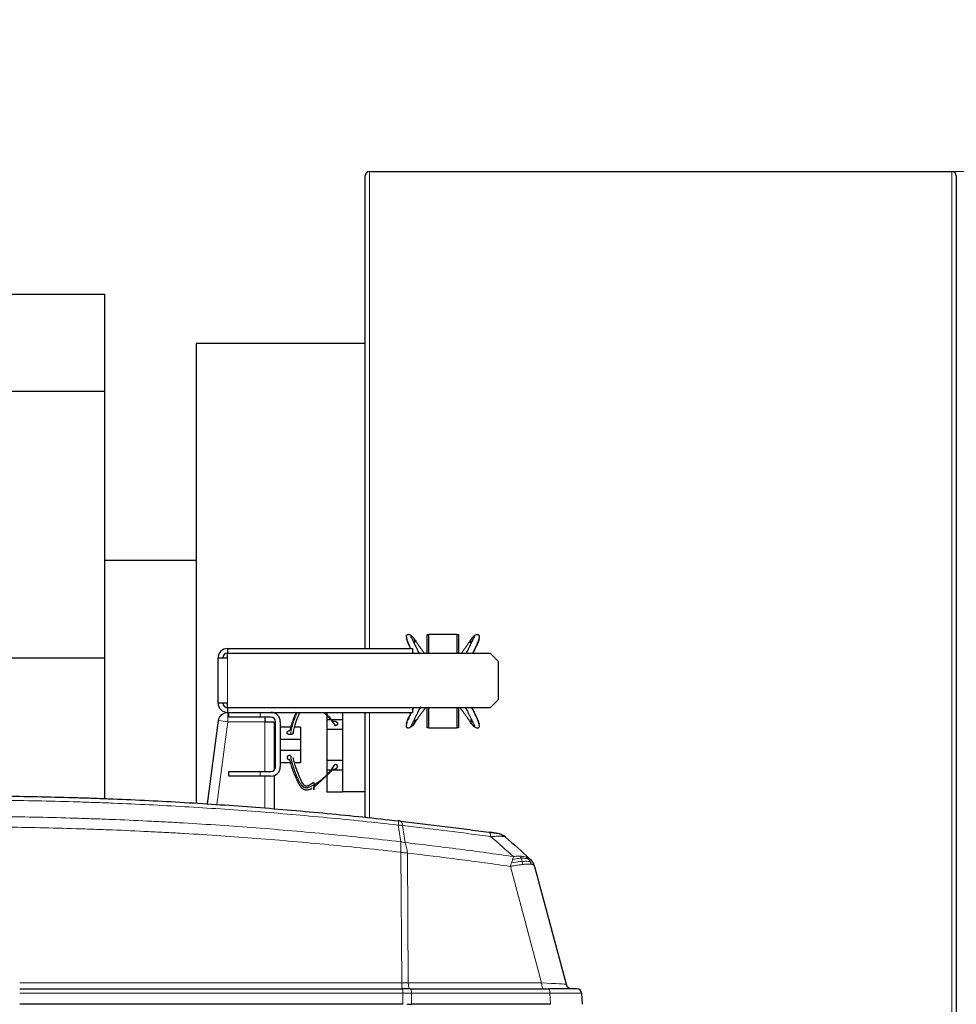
# Model space of a CAD drawing. Header units: inches. Extents: x 0 to 17820, y -10 to 12600.
# Tile 104 of 125: x 9014 to 9616, y 10561 to 11194. Entities that reach past the tile are written whole.
import ezdxf

# ---------------------------------------------------------------- set-up
doc = ezdxf.new("R2010")
doc.units = ezdxf.units.IN
doc.layers.add('1', color=7, linetype='Continuous', true_color=0xffffff)
doc.layers.add('254', color=7, linetype='Continuous', true_color=0xffffff)
doc.styles.add('latin_extended', font='simplex.shx')
doc.dimstyles.get("Standard").update_dxf_attribs({"dimtxt": 0.18, "dimasz": 0.18, "dimexe": 0.18, "dimexo": 0.0625, "dimgap": 0.09, "dimtad": 0, "dimtih": 1, "dimtoh": 1, "dimdec": 4, "dimzin": 0, "dimdsep": 46, "dimtxsty": 'Standard', "dimcen": 0.09, "dimadec": 0, "dimazin": 0, "dimtfac": 1, "dimtdec": 4, "dimtofl": 0, "dimtmove": 0, "dimatfit": 3, "dimfxl": 1, "dimtolj": 1, "dimtzin": 0, "dimarcsym": 0})

# ---------------------------------------------------------------- blocks, each defined once
blk = doc.blocks.new('_U1')
at = {"layer": '254', "color": 3, "linetype": 'Continuous', "lineweight": 13, "transparency": 16777216}
for p, q in [((9455.54, 11096.15), (10378.49, 11096.15)), ((10348.49, 10991.15), (10348.49, 7621.15)), ((9218.54, 7516.15), (10378.49, 7516.15))]:
    blk.add_line(p, q, dxfattribs=at)
at = {"layer": '254', "color": 3, "transparency": 16777216}
for points in [[(10365.99, 10991.15), (10330.99, 10991.15), (10348.49, 11096.15)], [(10330.99, 7621.15), (10365.99, 7621.15), (10348.49, 7516.15)]]:
    blk.add_solid(points, dxfattribs=at)
at = {"layer": 'Defpoints', "color": 0, "transparency": 16777216}
for p in [(9425.54, 11096.15), (9188.54, 7516.15), (10348.49, 7516.15)]:
    blk.add_point(p, dxfattribs=at)
at = {"layer": '254', "color": 2, "lineweight": 13, "transparency": 16777216, "insert": (10190.99, 9121.15), "char_height": 105, "attachment_point": 1, "rotation": 90, "style": 'latin_extended'}
blk.add_mtext('\\A1;3580', dxfattribs=at)
blk = doc.blocks.new('_U5')
at = {"layer": '254', "color": 3, "linetype": 'Continuous', "lineweight": 13, "transparency": 16777216}
for p, q in [((7549.04, 10084.15), (7549.04, 11597.89)), ((9937.59, 8760.54), (9937.59, 11597.89)), ((7654.04, 11567.89), (9832.59, 11567.89))]:
    blk.add_line(p, q, dxfattribs=at)
at = {"layer": '254', "color": 3, "transparency": 16777216}
for points in [[(7654.04, 11585.39), (7654.04, 11550.39), (7549.04, 11567.89)], [(9832.59, 11550.39), (9832.59, 11585.39), (9937.59, 11567.89)]]:
    blk.add_solid(points, dxfattribs=at)
at = {"layer": 'Defpoints', "color": 0, "transparency": 16777216}
for p in [(9937.59, 11567.89), (7549.04, 10054.15), (9937.59, 8730.54)]:
    blk.add_point(p, dxfattribs=at)
at = {"layer": '254', "color": 2, "lineweight": 13, "transparency": 16777216, "insert": (8560.82, 11725.39), "char_height": 105, "attachment_point": 1, "style": 'latin_extended'}
blk.add_mtext('\\A1;2389', dxfattribs=at)

msp = doc.modelspace()

# ---------------------------------------------------------------- linework, layer by layer
at = {"layer": '1', "color": 2, "linetype": 'Continuous', "lineweight": 25}
for p, q in [((9235.54, 10789.64), (9235.54, 11093.349)), ((9238.34, 11096.149), (9612.74, 11096.149)), ((9615.54, 11093.349), (9615.54, 10416.731)), ((8821.094, 11017.311), (9067.955, 11017.311)), ((9067.955, 11017.311), (9067.955, 10955.047)), ((9235.545, 10985.649), (9127.04, 10985.649)), ((9127.04, 10985.649), (9127.04, 10690.176)), ((8821.094, 10955.047), (9067.955, 10955.047)), ((9067.955, 10955.047), (9067.955, 10783.749)), ((9127.04, 10846.149), (9067.955, 10846.149)), ((9275.54, 10798.649), (9276.5, 10798.649)), ((9275.54, 10786.647), (9275.54, 10798.649)), ((9276.5, 10798.849), (9294.5, 10798.849)), ((9276.5, 10786.647), (9276.5, 10798.849)), ((9294.5, 10798.849), (9294.5, 10786.647)), ((9294.5, 10798.649), (9295.54, 10798.649)), ((9295.54, 10798.649), (9295.54, 10786.647)), ((9147.04, 10789.649), (9147.04, 10786.649)), ((9147.04, 10789.649), (9266.04, 10789.649)), ((9266.04, 10789.649), (9266.04, 10786.647)), ((8821.094, 10783.749), (9067.955, 10783.749)), ((9067.955, 10783.749), (9067.955, 10693.24)), ((9141.04, 10783.649), (9147.04, 10783.649)), ((9141.04, 10754.649), (9141.04, 10783.649)), ((9147.04, 10786.647), (9316.04, 10786.647)), ((9147.04, 10783.649), (9147.04, 10786.647)), ((9316.04, 10786.647), (9321.04, 10781.647)), ((9321.04, 10781.647), (9321.04, 10756.651)), ((9321.04, 10756.651), (9316.04, 10751.651)), ((9147.04, 10754.649), (9141.04, 10754.649)), ((9147.04, 10751.651), (9147.04, 10754.649)), ((9316.04, 10751.651), (9147.04, 10751.651)), ((9147.04, 10751.649), (9147.04, 10748.649)), ((9266.04, 10751.651), (9266.04, 10748.649)), ((9275.54, 10738.649), (9275.54, 10751.651)), ((9276.5, 10738.449), (9276.5, 10751.651)), ((9294.5, 10751.651), (9294.5, 10738.449)), ((9295.54, 10751.651), (9295.54, 10738.649)), ((9134.315, 10689.809), (9141.355, 10743.43)), ((9147.04, 10748.649), (9266.04, 10748.649)), ((9148.04, 10745.649), (9148.04, 10748.649)), ((9168.04, 10745.649), (9148.04, 10745.649)), ((9175.04, 10745.649), (9168.04, 10745.649)), ((9171.04, 10745.649), (9171.04, 10742.649)), ((9211.04, 10748.649), (9211.04, 10746.937)), ((9211.04, 10746.437), (9211.04, 10743.849)), ((9213.125, 10743.849), (9211.04, 10743.849)), ((9211.04, 10743.849), (9211.04, 10737.649)), ((9221.04, 10743.849), (9214.076, 10743.849)), ((9221.04, 10748.649), (9221.04, 10742.767)), ((9235.54, 10681.155), (9235.54, 10748.642)), ((9171.04, 10742.649), (9177.04, 10742.649)), ((9177.04, 10742.649), (9177.04, 10711.41)), ((9178.04, 10713.649), (9178.04, 10742.649)), ((9181.04, 10742.649), (9181.04, 10733.274)), ((9187.942, 10739.12), (9181.04, 10739.12)), ((9194.04, 10739.12), (9190.594, 10739.12)), ((9194.04, 10739.12), (9194.04, 10731.12)), ((9211.04, 10737.649), (9211.04, 10717.649)), ((9221.04, 10737.649), (9211.04, 10737.649)), ((9221.04, 10742.767), (9221.04, 10737.649)), ((9221.04, 10737.649), (9221.04, 10717.649)), ((9276.5, 10738.649), (9275.54, 10738.649)), ((9294.5, 10738.449), (9276.5, 10738.449)), ((9295.54, 10738.649), (9294.5, 10738.649)), ((9181.04, 10733.274), (9181.04, 10731.12)), ((9181.04, 10731.12), (9181.04, 10724.12)), ((9194.04, 10731.12), (9181.04, 10731.12)), ((9194.04, 10731.12), (9194.04, 10724.12)), ((9181.04, 10724.12), (9181.04, 10721.966)), ((9194.04, 10724.12), (9181.04, 10724.12)), ((9181.04, 10721.966), (9181.04, 10713.649)), ((9194.04, 10724.12), (9194.04, 10716.12)), ((9187.942, 10716.12), (9181.04, 10716.12)), ((9194.04, 10716.12), (9190.594, 10716.12)), ((9211.04, 10717.649), (9211.04, 10711.449)), ((9221.04, 10717.649), (9211.04, 10717.649)), ((9221.04, 10717.649), (9221.04, 10712.531)), ((9221.04, 10712.531), (9221.04, 10697.649)), ((9148.04, 10710.649), (9168.04, 10710.649)), ((9148.04, 10707.649), (9148.04, 10710.649)), ((9168.04, 10707.649), (9148.04, 10707.649)), ((9168.04, 10710.649), (9175.04, 10710.649)), ((9175.04, 10707.649), (9168.04, 10707.649)), ((9177.04, 10707.986), (9177.04, 10686.612)), ((9211.04, 10711.449), (9211.04, 10708.803)), ((9213.172, 10711.449), (9211.04, 10711.449)), ((9211.04, 10708.303), (9211.04, 10697.449)), ((9221.04, 10711.449), (9214.133, 10711.449)), ((9221.04, 10697.449), (9211.04, 10697.449)), ((9221.04, 10697.649), (9221.04, 10697.449)), ((9235.54, 10697.649), (9221.04, 10697.649)), ((9344.487, 10649.692), (9364.766, 10574.009)), ((9013.545, 10571.044), (9259.648, 10571.044)), ((9264.61, 10571.044), (9259.648, 10571.044)), ((9264.61, 10571.044), (9353.545, 10571.044)), ((9371.714, 10571.044), (9353.545, 10571.044)), ((9374.71, 10568.201), (9375.085, 10561.044)), ((9259.805, 10561.044), (9013.546, 10561.044)), ((9262.652, 10561.044), (9265.387, 10561.044)), ((9354.645, 10561.044), (9265.387, 10561.044))]:
    msp.add_line(p, q, dxfattribs=at)
at = {"layer": '1', "color": 110, "linetype": 'Continuous', "lineweight": 13}
for p, q in [((9238.34, 11096.149), (9238.34, 10789.649)), ((9612.74, 10416.737), (9612.74, 11096.149)), ((9147.04, 10783.649), (9147.04, 10754.649)), ((9141.355, 10743.43), (9147.304, 10742.649)), ((9147.304, 10742.649), (9147.304, 10748.649)), ((9168.04, 10748.649), (9168.04, 10745.649)), ((9238.34, 10748.637), (9238.34, 10680.862)), ((9147.304, 10742.649), (9140.315, 10689.417)), ((9171.04, 10742.649), (9147.304, 10742.649)), ((9171.04, 10710.642), (9171.04, 10742.649)), ((9168.04, 10710.649), (9168.04, 10707.649)), ((9171.04, 10687.113), (9171.04, 10707.647)), ((9259.179, 10574.835), (9258.564, 10658.703)), ((9262.702, 10658.227), (9263.314, 10574.835)), ((9348.952, 10574.835), (9328.896, 10649.682)), ((9013.541, 10574.835), (9259.179, 10574.835)), ((9263.314, 10574.835), (9348.952, 10574.835)), ((9259.753, 10568.201), (9013.544, 10568.201)), ((9259.805, 10561.044), (9259.753, 10568.201)), ((9354.27, 10568.201), (9265.335, 10568.201)), ((9265.335, 10568.201), (9265.387, 10561.044)), ((9354.645, 10561.044), (9354.27, 10568.201))]:
    msp.add_line(p, q, dxfattribs=at)
at = {"layer": '1', "color": 2, "linetype": 'Continuous', "lineweight": 25}
for centre, radius, start, end in [((9238.34, 11093.349), 2.8, 90, 180), ((9612.74, 11093.349), 2.8, 0, 90), ((9147.04, 10783.649), 6, 90, 180), ((9147.04, 10783.649), 3, 90, 180), ((9147.04, 10754.649), 6, 180, 270), ((9147.04, 10754.649), 3, 180, 270), ((9175.04, 10742.649), 6, 0, 90), ((9175.04, 10742.649), 3, 0, 90), ((9175.04, 10713.649), 6, 270, 0), ((9175.04, 10713.649), 3, 270, 0), ((9319.209, 10660.934), 10, 48.475565, 82.020268), ((9368.63, 10575.044), 4, 195, 270), ((9371.714, 10568.044), 3, 3, 90)]:
    msp.add_arc(centre, radius, start, end, dxfattribs=at)
at = {"layer": '1', "color": 110, "linetype": 'Continuous', "lineweight": 13}
for centre, major_axis, ratio, start_param, end_param in [((9255.859, 10668.987), (-1.134, -9.936), 0.028642, 2.3841833, 3.1415927), ((9257.265, 10668.827), (-1.139, -9.935), 0.2338533, 2.3959553, 3.1415927), ((9313.84, 10661.681), (-1.367, -9.906), 0.2320727, 2.3986346, 3.1415927), ((9259.318, 10575.044), (0, 4), 0.0348995, 1.6231562, 3.1415927), ((9258.473, 10575.044), (-20.001, 0.029), 0.0104215, 1.6061299, 1.8152813), ((9264.28, 10575.044), (0, 4), 0.2419219, 1.6231562, 3.1415927), ((9349.918, 10575.044), (0, 4), 0.2419219, 1.6231562, 3.1415927), ((9343.783, 10575.044), (-20.983, 1.035), 0.00224, 3.1423129, 4.4636253), ((9259.648, 10568.044), (0, 3), 0.0348995, 4.7647489, 6.2831853), ((9258.803, 10568.044), (27.001, 0.022), 0.0057899, 1.3264408, 1.5355922), ((9264.61, 10568.044), (0, 3), 0.2419219, 4.7647489, 6.2831853), ((9353.545, 10568.044), (0, 3), 0.2419219, 4.7647489, 6.2831853), ((9347.681, 10568.044), (27.029, 0.157), 0.0045296, 0.000211, 1.3245207)]:
    msp.add_ellipse(centre, major_axis=major_axis, ratio=ratio, start_param=start_param, end_param=end_param, dxfattribs=at)
at = {"layer": '1', "color": 2, "linetype": 'Continuous', "lineweight": 25}
for points, degree, knots in [([(9266.555, 10796.569), (9265.943, 10797.305), (9265.042, 10798.059), (9263.797, 10798.56), (9263.09, 10798.626), (9262.581, 10798.493), (9262.193, 10798.207), (9261.936, 10797.64), (9262.085, 10796.726), (9262.759, 10793.917), (9263.917, 10791.406), (9264.775, 10789.674)], 3, [0, 0, 0, 0, 0.1624449, 0.2297354, 0.2869374, 0.3347838, 0.3744404, 0.4333019, 0.5267676, 0.6784432, 1, 1, 1, 1]), ([(9262.355, 10795.522), (9262.308, 10795.59), (9262.209, 10795.741), (9262.127, 10795.91), (9262.138, 10795.983), (9262.205, 10795.81), (9262.285, 10795.531), (9262.353, 10795.245), (9262.436, 10794.914), (9262.569, 10794.438), (9262.867, 10793.557), (9263.441, 10792.224), (9264.106, 10790.83), (9264.525, 10789.971), (9264.677, 10789.662)], 3, [0, 0, 0, 0, 0.0583852, 0.1430628, 0.2277404, 0.312418, 0.3547568, 0.3970956, 0.4394344, 0.4817732, 0.5664507, 0.7358059, 0.9051611, 1, 1, 1, 1]), ([(9270.297, 10786.711), (9270.105, 10787.096), (9269.647, 10788.023), (9268.933, 10789.485), (9268.152, 10791.091), (9267.385, 10792.682), (9266.64, 10794.241), (9266.038, 10795.476), (9265.641, 10796.243), (9265.427, 10796.641), (9265.284, 10796.913), (9265.178, 10797.152), (9265.126, 10797.407), (9265.198, 10797.591), (9265.479, 10797.554), (9265.902, 10797.321), (9266.484, 10796.741), (9266.954, 10796.084), (9267.184, 10795.73)], 3, [0, 0, 0, 0, 0.0661406, 0.1595265, 0.2529125, 0.3462984, 0.4396844, 0.5330703, 0.5797633, 0.6031098, 0.6264562, 0.6498027, 0.6731492, 0.7198422, 0.7665351, 0.8132281, 0.9066141, 1, 1, 1, 1]), ([(9267.178, 10793.119), (9267.27, 10793.232), (9267.369, 10793.39), (9267.445, 10793.562), (9267.498, 10793.741), (9267.55, 10794.035), (9267.576, 10794.339), (9267.555, 10794.707), (9267.474, 10795.068), (9267.344, 10795.412), (9267.232, 10795.64), (9267.184, 10795.73)], 5, [0, 0, 0, 0, 0, 0, 0.2638886, 0.3364025, 0.3364025, 0.3364025, 0.5400548, 0.8151422, 1, 1, 1, 1, 1, 1]), ([(9267.184, 10795.73), (9267.517, 10795.287), (9268.166, 10794.343), (9269.145, 10792.878), (9270.137, 10791.418), (9271.159, 10789.969), (9272.231, 10788.527), (9273.076, 10787.427), (9273.561, 10786.809), (9273.658, 10786.685)], 3, [0, 0, 0, 0, 0.160016, 0.320032, 0.480048, 0.640064, 0.80008, 0.960096, 1, 1, 1, 1]), ([(9303.816, 10795.73), (9303.483, 10795.287), (9302.834, 10794.343), (9301.855, 10792.878), (9300.863, 10791.418), (9299.841, 10789.969), (9298.77, 10788.527), (9297.924, 10787.427), (9297.44, 10786.809), (9297.342, 10786.685)], 3, [0, 0, 0, 0, 0.160016, 0.320032, 0.480048, 0.640064, 0.80008, 0.960096, 1, 1, 1, 1]), ([(9300.704, 10786.711), (9300.895, 10787.096), (9301.354, 10788.023), (9302.068, 10789.485), (9302.848, 10791.091), (9303.616, 10792.682), (9304.36, 10794.241), (9304.962, 10795.476), (9305.359, 10796.243), (9305.574, 10796.641), (9305.716, 10796.913), (9305.822, 10797.152), (9305.874, 10797.407), (9305.802, 10797.591), (9305.521, 10797.554), (9305.098, 10797.321), (9304.517, 10796.741), (9304.046, 10796.084), (9303.816, 10795.73)], 3, [0, 0, 0, 0, 0.0661406, 0.1595265, 0.2529125, 0.3462984, 0.4396844, 0.5330703, 0.5797633, 0.6031098, 0.6264562, 0.6498027, 0.6731492, 0.7198422, 0.7665351, 0.8132281, 0.9066141, 1, 1, 1, 1]), ([(9304.001, 10792.933), (9303.968, 10792.962), (9303.928, 10792.999), (9303.89, 10793.038), (9303.854, 10793.079), (9303.73, 10793.232), (9303.628, 10793.397), (9303.554, 10793.566), (9303.502, 10793.743), (9303.45, 10794.035), (9303.431, 10794.258), (9303.434, 10794.442), (9303.452, 10794.624), (9303.499, 10794.885), (9303.56, 10795.131), (9303.618, 10795.305), (9303.687, 10795.475), (9303.768, 10795.64), (9303.816, 10795.73)], 5, [0, 0, 0, 0, 0, 0, 0.0736863, 0.0899784, 0.0899784, 0.0899784, 0.3270245, 0.3933189, 0.3933189, 0.3933189, 0.5795041, 0.6966595, 0.6966595, 0.6966595, 0.8309974, 1, 1, 1, 1, 1, 1]), ([(9304.757, 10786.657), (9305.866, 10788.872), (9307.36, 10791.84), (9308.762, 10795.259), (9309.084, 10796.881), (9309.068, 10797.798), (9308.726, 10798.292), (9308.204, 10798.556), (9307.429, 10798.576), (9306.071, 10798.121), (9305.102, 10797.345), (9304.446, 10796.569)], 3, [0, 0, 0, 0, 0.3492596, 0.4725173, 0.5836345, 0.65423, 0.6951485, 0.7417944, 0.7954984, 0.8569989, 1, 1, 1, 1]), ([(9308.86, 10795.905), (9308.869, 10795.939), (9308.859, 10795.975), (9308.795, 10795.81), (9308.715, 10795.531), (9308.647, 10795.245), (9308.564, 10794.914), (9308.431, 10794.438), (9308.134, 10793.557), (9307.56, 10792.224), (9306.78, 10790.59), (9305.966, 10788.934), (9305.324, 10787.64), (9304.956, 10786.899), (9304.864, 10786.714)], 3, [0, 0, 0, 0, 0.0651925, 0.1390232, 0.1759386, 0.2128539, 0.2497693, 0.2866846, 0.3605153, 0.5081768, 0.6558382, 0.8034996, 0.951161, 1, 1, 1, 1]), ([(9271.094, 10752.119), (9270.629, 10751.2), (9269.903, 10749.742), (9268.933, 10747.754), (9268.152, 10746.149), (9267.385, 10744.558), (9266.64, 10742.999), (9266.038, 10741.764), (9265.641, 10740.997), (9265.427, 10740.599), (9265.284, 10740.327), (9265.178, 10740.087), (9265.126, 10739.833), (9265.198, 10739.649), (9265.479, 10739.685), (9265.902, 10739.919), (9266.484, 10740.499), (9266.954, 10741.156), (9267.184, 10741.51)], 3, [0, 0, 0, 0, 0.1438723, 0.229485, 0.3150978, 0.4007106, 0.4863234, 0.5719361, 0.6147425, 0.6361457, 0.6575489, 0.6789521, 0.7003553, 0.7431617, 0.7859681, 0.8287745, 0.9143872, 1, 1, 1, 1]), ([(9266.773, 10751.642), (9266.692, 10751.481), (9266.439, 10750.974), (9266.186, 10750.468), (9266.013, 10750.124)], 3, [0, 0, 0, 0, 0.3179629, 1, 1, 1, 1]), ([(9267.184, 10741.51), (9267.517, 10741.953), (9268.166, 10742.897), (9269.145, 10744.361), (9270.137, 10745.822), (9271.159, 10747.271), (9272.231, 10748.713), (9273.345, 10750.162), (9274.119, 10751.14), (9274.507, 10751.622)], 3, [0, 0, 0, 0, 0.1436111, 0.2872222, 0.4308333, 0.5744444, 0.7180555, 0.8616666, 1, 1, 1, 1]), ([(9303.816, 10741.51), (9303.483, 10741.953), (9302.834, 10742.897), (9301.855, 10744.361), (9300.863, 10745.822), (9299.841, 10747.271), (9298.77, 10748.713), (9297.656, 10750.162), (9296.881, 10751.14), (9296.493, 10751.622)], 3, [0, 0, 0, 0, 0.1436111, 0.2872222, 0.4308333, 0.5744444, 0.7180555, 0.8616666, 1, 1, 1, 1]), ([(9299.906, 10752.119), (9300.371, 10751.2), (9301.097, 10749.742), (9302.068, 10747.754), (9302.848, 10746.149), (9303.616, 10744.558), (9304.36, 10742.999), (9304.962, 10741.764), (9305.359, 10740.997), (9305.574, 10740.599), (9305.716, 10740.327), (9305.822, 10740.087), (9305.874, 10739.833), (9305.802, 10739.649), (9305.521, 10739.685), (9305.098, 10739.919), (9304.517, 10740.499), (9304.046, 10741.156), (9303.816, 10741.51)], 3, [0, 0, 0, 0, 0.1438723, 0.229485, 0.3150978, 0.4007106, 0.4863234, 0.5719361, 0.6147425, 0.6361457, 0.6575489, 0.6789521, 0.7003553, 0.7431617, 0.7859681, 0.8287745, 0.9143872, 1, 1, 1, 1]), ([(9304.446, 10740.671), (9305.057, 10739.935), (9305.958, 10739.18), (9307.203, 10738.68), (9307.91, 10738.614), (9308.419, 10738.747), (9308.807, 10739.033), (9309.064, 10739.599), (9308.915, 10740.514), (9308.049, 10744.121), (9305.972, 10748.041), (9304.429, 10751.144), (9304.19, 10751.627)], 3, [0, 0, 0, 0, 0.1299863, 0.1838313, 0.2296036, 0.2678896, 0.2996223, 0.3467226, 0.4215126, 0.5428814, 0.9289353, 1, 1, 1, 1]), ([(9308.645, 10741.718), (9308.692, 10741.65), (9308.791, 10741.499), (9308.873, 10741.33), (9308.862, 10741.257), (9308.795, 10741.43), (9308.715, 10741.709), (9308.647, 10741.995), (9308.564, 10742.326), (9308.431, 10742.802), (9308.134, 10743.683), (9307.56, 10745.015), (9306.78, 10746.65), (9305.966, 10748.306), (9305.154, 10749.944), (9304.612, 10751.032), (9304.347, 10751.564)], 3, [0, 0, 0, 0, 0.0415599, 0.1018354, 0.1621108, 0.2223863, 0.252524, 0.2826618, 0.3127995, 0.3429372, 0.4032127, 0.5237636, 0.6443145, 0.7648654, 0.8854164, 1, 1, 1, 1]), ([(9141.355, 10743.43), (9141.537, 10744.815), (9142.22, 10746.128), (9144.279, 10748.015), (9145.646, 10748.582), (9147.041, 10748.643)], 3, [0, 0, 0, 0, 0.5, 0.5, 1, 1, 1, 1]), ([(9191.162, 10748.682), (9191.133, 10748.615), (9190.866, 10748.012), (9190.146, 10746.325), (9189.072, 10743.603), (9187.994, 10740.293), (9187.426, 10738.069), (9187.181, 10736.958)], 3, [0, 0, 0, 0, 0.0173025, 0.1576879, 0.4384586, 0.7192293, 1, 1, 1, 1]), ([(9208.766, 10748.789), (9209.247, 10748.373), (9210.313, 10747.406), (9211.894, 10745.798), (9213.976, 10743.362), (9215.369, 10741.386), (9216.221, 10740.005)], 3, [0, 0, 0, 0, 0.165776, 0.374332, 0.582888, 1, 1, 1, 1]), ([(9214.863, 10743.048), (9213.978, 10744.063), (9212.577, 10745.571), (9210.684, 10747.42), (9209.778, 10748.279), (9209.377, 10748.656)], 3, [0, 0, 0, 0, 0.5287683, 0.7931525, 1, 1, 1, 1]), ([(9265.259, 10748.612), (9264.494, 10747.071), (9263.39, 10744.791), (9262.238, 10741.981), (9261.916, 10740.359), (9261.932, 10739.442), (9262.274, 10738.948), (9262.796, 10738.683), (9263.571, 10738.664), (9264.929, 10739.119), (9265.898, 10739.895), (9266.555, 10740.671)], 3, [0, 0, 0, 0, 0.2737245, 0.4112894, 0.5353046, 0.6140945, 0.6597627, 0.711823, 0.7717608, 0.8404, 1, 1, 1, 1]), ([(9262.164, 10741.331), (9262.179, 10741.366), (9262.216, 10741.467), (9262.285, 10741.709), (9262.353, 10741.995), (9262.436, 10742.326), (9262.569, 10742.802), (9262.867, 10743.683), (9263.441, 10745.015), (9264.22, 10746.65), (9264.816, 10747.863), (9265.144, 10748.527), (9265.199, 10748.637)], 3, [0, 0, 0, 0, 0.0727748, 0.1221137, 0.1714525, 0.2207914, 0.2701303, 0.368808, 0.5661634, 0.7635188, 0.9608743, 1, 1, 1, 1]), ([(9266.999, 10744.306), (9267.033, 10744.277), (9267.072, 10744.24), (9267.11, 10744.201), (9267.146, 10744.161), (9267.27, 10744.008), (9267.372, 10743.843), (9267.446, 10743.673), (9267.498, 10743.496), (9267.55, 10743.205), (9267.569, 10742.982), (9267.567, 10742.798), (9267.548, 10742.615), (9267.501, 10742.355), (9267.44, 10742.109), (9267.382, 10741.934), (9267.313, 10741.764), (9267.232, 10741.6), (9267.184, 10741.51)], 5, [0, 0, 0, 0, 0, 0, 0.0736863, 0.0899784, 0.0899784, 0.0899784, 0.3270245, 0.3933189, 0.3933189, 0.3933189, 0.5795041, 0.6966595, 0.6966595, 0.6966595, 0.8309974, 1, 1, 1, 1, 1, 1]), ([(9303.969, 10744.278), (9303.943, 10744.254), (9303.808, 10744.122), (9303.671, 10743.936), (9303.57, 10743.727), (9303.504, 10743.506), (9303.45, 10743.205), (9303.424, 10742.901), (9303.445, 10742.532), (9303.526, 10742.172), (9303.656, 10741.828), (9303.768, 10741.6), (9303.816, 10741.51)], 5, [0, 0, 0, 0, 0, 0, 0.0603973, 0.3173699, 0.3846154, 0.3846154, 0.3846154, 0.5734716, 0.8285728, 1, 1, 1, 1, 1, 1]), ([(9214.863, 10743.048), (9215.731, 10743.147), (9216.945, 10742.679), (9217.573, 10742.206), (9217.912, 10741.609), (9217.877, 10740.938), (9217.441, 10740.4), (9216.664, 10740.051), (9216.221, 10740.005)], 2, [0, 0, 0, 0.25, 0.375, 0.5, 0.625, 0.75, 0.875, 1, 1, 1]), ([(9267.184, 10741.51), (9267.09, 10741.334), (9266.893, 10741.023), (9266.657, 10740.739), (9266.385, 10740.489), (9266.055, 10740.266), (9265.763, 10740.102), (9265.61, 10740.03), (9265.451, 10739.971), (9265.288, 10739.926), (9265.153, 10739.899)], 5, [0, 0, 0, 0, 0, 0, 0.3727401, 0.6847556, 0.6847556, 0.6847556, 0.7419062, 1, 1, 1, 1, 1, 1]), ([(9189.423, 10735.666), (9189.416, 10735.481), (9189.207, 10735.045), (9188.704, 10734.638), (9187.995, 10734.373), (9187.6, 10734.337)], 2, [0, 0, 0, 0.1943335, 0.462889, 0.7314445, 1, 1, 1]), ([(9187.6, 10720.902), (9187.467, 10720.914), (9187.2, 10720.923), (9186.877, 10720.899), (9186.566, 10720.835), (9186.287, 10720.733), (9186.073, 10720.631), (9185.875, 10720.516), (9185.667, 10720.356), (9185.511, 10720.171), (9185.413, 10719.971), (9185.371, 10719.8), (9185.351, 10719.629), (9185.36, 10719.439), (9185.428, 10719.233), (9185.552, 10719.039), (9185.709, 10718.878), (9185.897, 10718.722), (9186.138, 10718.559), (9186.402, 10718.437), (9186.697, 10718.348), (9187.008, 10718.297), (9187.181, 10718.282)], 5, [0, 0, 0, 0, 0, 0, 0.1042545, 0.2083296, 0.25, 0.25, 0.25, 0.3128199, 0.4171102, 0.5, 0.5, 0.5, 0.5210512, 0.6251827, 0.7291347, 0.75, 0.75, 0.75, 0.8639149, 1, 1, 1, 1, 1, 1]), ([(9201.316, 10699.715), (9201.215, 10699.657), (9200.587, 10699.312), (9199.644, 10698.919), (9198.475, 10698.685), (9197.561, 10698.649), (9196.772, 10698.833), (9196.183, 10699.087), (9195.778, 10699.327), (9195.409, 10699.599), (9194.956, 10699.997), (9194.243, 10700.764), (9193.409, 10701.999), (9192.56, 10703.558), (9191.795, 10705.149), (9191.069, 10706.754), (9190.146, 10708.915), (9189.072, 10711.637), (9187.994, 10714.946), (9187.426, 10717.171), (9187.181, 10718.282)], 3, [0, 0, 0, 0, 0.0127032, 0.078523, 0.1114329, 0.1443428, 0.1772527, 0.1937076, 0.2101626, 0.2266175, 0.2430725, 0.2759824, 0.3418021, 0.4076219, 0.4734417, 0.5392615, 0.6050813, 0.7367209, 0.8683604, 1, 1, 1, 1]), ([(9187.6, 10720.902), (9187.78, 10719.746), (9188.232, 10717.44), (9189.16, 10714.018), (9190.131, 10711.203), (9190.987, 10708.971), (9191.672, 10707.306), (9192.405, 10705.65), (9193.227, 10704.015), (9194.04, 10702.683), (9194.733, 10701.802), (9195.175, 10701.326), (9195.537, 10700.995), (9195.938, 10700.709), (9196.531, 10700.43), (9197.338, 10700.257), (9198.294, 10700.33), (9199.528, 10700.581), (9200.989, 10701.132), (9202.035, 10701.719), (9202.54, 10702.027)], 3, [0, 0, 0, 0, 0.125, 0.25, 0.375, 0.4375, 0.5, 0.5625, 0.625, 0.6875, 0.71875, 0.734375, 0.75, 0.765625, 0.78125, 0.8125, 0.84375, 0.875, 0.9375, 1, 1, 1, 1]), ([(9202.54, 10703.679), (9201.884, 10703.153), (9200.806, 10702.43), (9199.425, 10701.675), (9198.531, 10701.312), (9197.888, 10701.245), (9197.377, 10701.336), (9196.875, 10701.516), (9195.278, 10702.864), (9192.582, 10709.188), (9190.113, 10714.915), (9189.405, 10719.718)], 3, [0, 0, 0, 0, 0.0967492, 0.1477499, 0.1741579, 0.2010273, 0.2148184, 0.2287164, 0.2568671, 0.4363875, 1, 1, 1, 1]), ([(9202.54, 10702.027), (9203.27, 10702.403), (9204.624, 10703.241), (9206.541, 10704.624), (9208.405, 10706.112), (9210.197, 10707.716), (9211.894, 10709.442), (9213.976, 10711.877), (9215.369, 10713.853), (9216.221, 10715.234)], 3, [0, 0, 0, 0, 0.125, 0.25, 0.375, 0.5, 0.625, 0.75, 1, 1, 1, 1]), ([(9214.863, 10712.192), (9213.978, 10711.177), (9212.577, 10709.669), (9210.576, 10707.713), (9209.047, 10706.271), (9207.482, 10704.822), (9205.882, 10703.361), (9204.243, 10701.897), (9203.113, 10700.953), (9202.54, 10700.51)], 3, [0, 0, 0, 0, 0.25, 0.375, 0.5, 0.625, 0.75, 0.875, 1, 1, 1, 1]), ([(9214.863, 10712.192), (9215.051, 10712.17), (9215.4, 10712.155), (9215.749, 10712.183), (9216.09, 10712.251), (9216.437, 10712.363), (9216.73, 10712.48), (9216.878, 10712.549), (9217.017, 10712.627), (9217.148, 10712.713), (9217.351, 10712.866), (9217.465, 10712.965), (9217.567, 10713.07), (9217.654, 10713.183), (9217.772, 10713.381), (9217.838, 10713.526), (9217.877, 10713.654), (9217.897, 10713.786), (9217.897, 10713.981), (9217.874, 10714.155), (9217.837, 10714.282), (9217.779, 10714.404), (9217.675, 10714.556), (9217.515, 10714.733), (9217.28, 10714.922), (9216.982, 10715.07), (9216.65, 10715.17), (9216.364, 10715.219), (9216.221, 10715.234)], 5, [0, 0, 0, 0, 0, 0, 0.1360851, 0.25, 0.25, 0.25, 0.2708653, 0.3748173, 0.375, 0.375, 0.375, 0.4789488, 0.5, 0.5, 0.5, 0.5828898, 0.625, 0.625, 0.625, 0.6871801, 0.75, 0.75, 0.75, 0.7916704, 0.8957455, 1, 1, 1, 1, 1, 1]), ([(9202.54, 10703.679), (9202.54, 10703.679), (9202.54, 10703.679), (9202.54, 10703.673), (9202.54, 10703.663), (9202.54, 10703.631), (9202.54, 10703.574), (9202.54, 10703.514), (9202.54, 10703.44), (9202.54, 10703.278), (9202.54, 10703.03), (9202.54, 10702.787), (9202.54, 10702.51), (9202.54, 10702.206), (9202.54, 10702.027)], 5, [0, 0, 0, 0, 0, 0, 0.0593483, 0.1400425, 0.1400425, 0.1400425, 0.2978414, 0.426695, 0.426695, 0.426695, 0.6779901, 1, 1, 1, 1, 1, 1]), ([(9202.54, 10702.027), (9202.54, 10701.895), (9202.54, 10701.621), (9202.54, 10701.273), (9202.54, 10700.908), (9202.54, 10700.539), (9202.54, 10700.236), (9202.54, 10699.999), (9202.54, 10699.826), (9202.54, 10699.663), (9202.54, 10699.465), (9202.54, 10699.263), (9202.54, 10699.147), (9202.54, 10699.052), (9202.54, 10698.969), (9202.54, 10698.882), (9202.54, 10698.853), (9202.54, 10698.847), (9202.54, 10698.861), (9202.54, 10698.911), (9202.54, 10698.956), (9202.54, 10699.018), (9202.54, 10699.095), (9202.54, 10699.266), (9202.54, 10699.489), (9202.54, 10699.739), (9202.54, 10700.023), (9202.54, 10700.334), (9202.54, 10700.51)], 5, [0, 0, 0, 0, 0, 0, 0.1042545, 0.2083296, 0.25, 0.25, 0.25, 0.3128199, 0.375, 0.375, 0.375, 0.4171102, 0.5, 0.5, 0.5, 0.5210512, 0.625, 0.625, 0.625, 0.6251827, 0.7291347, 0.75, 0.75, 0.75, 0.8639149, 1, 1, 1, 1, 1, 1]), ([(8889.695, 10693.638), (8905.02, 10694.152), (8935.668, 10694.898), (8981.64, 10695.172), (9012.287, 10694.791), (9035.272, 10694.294), (9046.765, 10693.992), (9058.257, 10693.611), (9065.918, 10693.34), (9069.749, 10693.195), (9088.903, 10692.428), (9104.219, 10691.673), (9127.183, 10690.33), (9134.835, 10689.847), (9150.133, 10688.811), (9157.779, 10688.258), (9180.707, 10686.493), (9211.255, 10683.858), (9241.755, 10680.662), (9256.993, 10678.923)], 3, [0, 0, 0, 0, 0.125, 0.25, 0.375, 0.375, 0.4375, 0.46875, 0.46875, 0.5, 0.5, 0.625, 0.625, 0.6875, 0.6875, 0.75, 0.75, 0.875, 1, 1, 1, 1]), ([(9258.404, 10678.761), (9258.172, 10678.788), (9257.939, 10678.815), (9257.468, 10678.869), (9257.232, 10678.896), (9256.993, 10678.923)], 3, [0, 0, 0, 0, 0.5, 0.5, 1, 1, 1, 1]), ([(9258.404, 10678.761), (9267.883, 10677.674), (9277.356, 10676.533), (9291.556, 10674.739), (9296.289, 10674.128), (9305.75, 10672.878), (9310.479, 10672.239), (9315.206, 10671.587)], 3, [0, 0, 0, 0, 0.5, 0.5, 0.75, 0.75, 1, 1, 1, 1]), ([(9320.597, 10670.837), (9320.596, 10670.837), (9320.588, 10670.838), (9320.558, 10670.843), (9320.533, 10670.846), (9320.468, 10670.855), (9320.427, 10670.861), (9320.327, 10670.875), (9320.269, 10670.883), (9320.183, 10670.895), (9320.166, 10670.898), (9320.129, 10670.903), (9320.073, 10670.911), (9320.012, 10670.919), (9319.884, 10670.937), (9319.698, 10670.963), (9319.481, 10670.993), (9319.336, 10671.014), (9319.306, 10671.018), (9319.246, 10671.026), (9319.216, 10671.03), (9319.123, 10671.043), (9319.06, 10671.052), (9318.867, 10671.079), (9318.733, 10671.098), (9318.455, 10671.136), (9318.312, 10671.156), (9318.017, 10671.197), (9317.865, 10671.219), (9317.67, 10671.246), (9317.631, 10671.251), (9317.552, 10671.262), (9317.512, 10671.268), (9317.392, 10671.284), (9317.312, 10671.295), (9317.07, 10671.329), (9316.906, 10671.352), (9316.575, 10671.398), (9316.408, 10671.421), (9315.901, 10671.491), (9315.557, 10671.538), (9315.206, 10671.587)], 3, [0, 0, 0, 0, 0.0586887, 0.0586887, 0.1214428, 0.1214428, 0.1841969, 0.1841969, 0.246951, 0.246951, 0.2626395, 0.2626395, 0.278328, 0.3097051, 0.3097051, 0.3724592, 0.4352132, 0.4352132, 0.4509018, 0.4509018, 0.4665903, 0.4665903, 0.4979673, 0.4979673, 0.5607214, 0.5607214, 0.6234755, 0.6234755, 0.6862296, 0.6862296, 0.7019181, 0.7019181, 0.7176066, 0.7176066, 0.7489837, 0.7489837, 0.8117377, 0.8117377, 0.8744918, 0.8744918, 1, 1, 1, 1]), ([(9342.795, 10653.147), (9342.699, 10653.274), (9342.599, 10653.399), (9342.34, 10653.709), (9342.176, 10653.891), (9341.83, 10654.247), (9341.649, 10654.421), (9341.457, 10654.59)], 3, [0, 0, 0, 0, 0.25, 0.25, 0.625, 0.625, 1, 1, 1, 1]), ([(9343.796, 10651.528), (9343.76, 10651.6), (9343.724, 10651.671), (9343.577, 10651.953), (9343.459, 10652.159), (9343.209, 10652.563), (9343.077, 10652.761), (9342.891, 10653.019), (9342.844, 10653.083), (9342.795, 10653.147)], 3, [0, 0, 0, 0, 0.125, 0.125, 0.5, 0.5, 0.875, 0.875, 1, 1, 1, 1]), ([(9344.487, 10649.692), (9344.421, 10649.938), (9344.347, 10650.177), (9344.183, 10650.644), (9344.094, 10650.871), (9343.934, 10651.24), (9343.866, 10651.385), (9343.796, 10651.528)], 3, [0, 0, 0, 0, 0.375, 0.375, 0.75, 0.75, 1, 1, 1, 1])]:
    msp.add_open_spline(points, degree=degree, knots=knots, dxfattribs=at)
for points, degree in [([(9266.008, 10750.267), (9266.222, 10750.698), (9266.438, 10751.131), (9266.653, 10751.564)], 3), ([(9189.405, 10735.522), (9190.217, 10740.075), (9191.707, 10744.44), (9193.673, 10748.672)], 3), ([(9187.6, 10734.337), (9187.202, 10734.301), (9186.406, 10734.439), (9185.787, 10734.759), (9185.401, 10735.231), (9185.33, 10735.745), (9185.572, 10736.252), (9186.076, 10736.659), (9186.787, 10736.924), (9187.181, 10736.958)], 2), ([(9325.838, 10668.421), (9331.039, 10663.815), (9336.245, 10659.205), (9341.457, 10654.59)], 3)]:
    msp.add_open_spline(points, degree=degree, dxfattribs=at)
at = {"layer": '1', "color": 110, "linetype": 'Continuous', "lineweight": 13}
for points, knots in [([(9187.6, 10734.337), (9187.78, 10735.494), (9188.232, 10737.799), (9189.16, 10741.222), (9190.131, 10744.036), (9190.987, 10746.268), (9191.544, 10747.623), (9191.89, 10748.419), (9191.997, 10748.662)], [0, 0, 0, 0, 0.2369668, 0.4739336, 0.7109005, 0.8293839, 0.9478673, 1, 1, 1, 1]), ([(9256.879, 10676.184), (9241.66, 10677.922), (9211.198, 10681.116), (9180.688, 10683.748), (9157.788, 10685.512), (9150.152, 10686.065), (9134.873, 10687.1), (9127.231, 10687.583), (9104.295, 10688.925), (9088.998, 10689.68), (9069.868, 10690.447), (9066.042, 10690.591), (9058.39, 10690.863), (9046.912, 10691.244), (9035.434, 10691.545), (9012.478, 10692.043), (8981.869, 10692.425), (8935.954, 10692.154), (8905.344, 10691.41), (8890.038, 10690.897)], [0, 0, 0, 0, 0.125, 0.25, 0.25, 0.3125, 0.3125, 0.375, 0.375, 0.5, 0.5, 0.53125, 0.53125, 0.5625, 0.625, 0.625, 0.75, 0.875, 1, 1, 1, 1]), ([(8885.599, 10680.221), (8901.154, 10680.775), (8932.264, 10681.589), (8978.929, 10681.934), (9010.039, 10681.58), (9033.371, 10681.095), (9045.038, 10680.798), (9058.649, 10680.356), (9064.482, 10680.146), (9068.371, 10680.001), (9070.315, 10679.926), (9080.037, 10679.542), (9091.7, 10679.026), (9105.303, 10678.328), (9111.131, 10678.008), (9115.017, 10677.791), (9116.96, 10677.679), (9134.443, 10676.659), (9165.499, 10674.554), (9212.009, 10670.522), (9242.967, 10667.251), (9258.433, 10665.469)], [0, 0, 0, 0, 0.125, 0.25, 0.375, 0.375, 0.4375, 0.46875, 0.484375, 0.484375, 0.5, 0.5, 0.5625, 0.59375, 0.609375, 0.609375, 0.625, 0.625, 0.75, 0.875, 1, 1, 1, 1]), ([(9258.564, 10658.703), (9243.153, 10660.483), (9212.308, 10663.751), (9165.967, 10667.783), (9135.023, 10669.891), (9117.604, 10670.913), (9115.668, 10671.025), (9111.796, 10671.243), (9105.989, 10671.563), (9092.435, 10672.263), (9080.814, 10672.782), (9071.127, 10673.168), (9069.19, 10673.243), (9065.315, 10673.388), (9059.503, 10673.6), (9045.941, 10674.045), (9034.317, 10674.346), (9011.068, 10674.837), (8980.07, 10675.201), (8933.572, 10674.875), (8902.574, 10674.076), (8887.075, 10673.53)], [0, 0, 0, 0, 0.125, 0.25, 0.375, 0.375, 0.390625, 0.390625, 0.40625, 0.4375, 0.5, 0.5, 0.515625, 0.515625, 0.53125, 0.5625, 0.625, 0.625, 0.75, 0.875, 1, 1, 1, 1]), ([(9316.401, 10668.762), (9311.68, 10669.415), (9306.958, 10670.054), (9297.51, 10671.305), (9292.784, 10671.917), (9278.603, 10673.713), (9269.143, 10674.856), (9259.678, 10675.945)], [0, 0, 0, 0, 0.25, 0.25, 0.5, 0.5, 1, 1, 1, 1]), ([(9325.838, 10668.421), (9325.79, 10668.464), (9325.731, 10668.505), (9325.592, 10668.583), (9325.512, 10668.62), (9325.241, 10668.724), (9325.02, 10668.784), (9324.723, 10668.842), (9324.689, 10668.849), (9324.62, 10668.861), (9324.585, 10668.867), (9324.478, 10668.885), (9324.404, 10668.896), (9324.176, 10668.928), (9323.852, 10668.965), (9323.491, 10668.993), (9323.206, 10669.011), (9323.06, 10669.018), (9322.908, 10669.025), (9322.806, 10669.029), (9322.754, 10669.031), (9322.285, 10669.046), (9321.836, 10669.05), (9321.12, 10669.041), (9320.874, 10669.036), (9320.494, 10669.025), (9320.365, 10669.021), (9320.104, 10669.012), (9319.972, 10669.006), (9319.305, 10668.977), (9318.751, 10668.945), (9317.604, 10668.865), (9317.012, 10668.817), (9316.401, 10668.762)], [0, 0, 0, 0, 0.0625, 0.0625, 0.125, 0.125, 0.25, 0.25, 0.265625, 0.265625, 0.28125, 0.28125, 0.3125, 0.3125, 0.375, 0.4375, 0.4375, 0.46875, 0.484375, 0.484375, 0.5, 0.5, 0.625, 0.625, 0.6875, 0.6875, 0.71875, 0.71875, 0.75, 0.75, 0.875, 0.875, 1, 1, 1, 1]), ([(9261.267, 10664.986), (9260.801, 10665.075), (9260.332, 10665.172), (9259.387, 10665.345), (9258.911, 10665.421), (9258.433, 10665.469)], [0, 0, 0, 0, 0.5, 0.5, 1, 1, 1, 1]), ([(9258.564, 10658.703), (9258.566, 10659.02), (9258.569, 10659.653), (9258.571, 10660.588), (9258.57, 10661.503), (9258.562, 10662.679), (9258.534, 10664.074), (9258.467, 10665.004), (9258.433, 10665.469)], [0, 0, 0, 0, 0.1250992, 0.25018, 0.3752424, 0.5002868, 0.7501372, 1, 1, 1, 1]), ([(9261.267, 10664.986), (9272.892, 10663.647), (9284.508, 10662.227), (9301.92, 10659.972), (9307.721, 10659.2), (9319.319, 10657.615), (9325.116, 10656.801), (9330.91, 10655.968)], [0, 0, 0, 0, 0.5, 0.5, 0.75, 0.75, 1, 1, 1, 1]), ([(9262.702, 10658.227), (9262.651, 10658.858), (9262.585, 10659.486), (9262.418, 10660.714), (9262.318, 10661.315), (9262.081, 10662.467), (9261.944, 10663.019), (9261.634, 10664.057), (9261.46, 10664.542), (9261.267, 10664.986)], [0, 0, 0, 0, 0.25, 0.25, 0.5, 0.5, 0.75, 0.75, 1, 1, 1, 1]), ([(9262.702, 10658.227), (9262.397, 10658.271), (9261.72, 10658.369), (9260.518, 10658.503), (9259.44, 10658.614), (9258.743, 10658.685), (9258.564, 10658.703)], [0, 0, 0, 0, 0.2247758, 0.4999124, 0.8717677, 1, 1, 1, 1]), ([(9328.896, 10649.682), (9323.389, 10650.468), (9317.879, 10651.236), (9306.854, 10652.735), (9301.34, 10653.465), (9284.791, 10655.602), (9273.75, 10656.951), (9262.702, 10658.227)], [0, 0, 0, 0, 0.25, 0.25, 0.5, 0.5, 1, 1, 1, 1]), ([(9335.966, 10654.907), (9335.534, 10654.894), (9335.09, 10654.868), (9333.271, 10654.717), (9331.816, 10654.492), (9330.351, 10654.161)], [0, 0, 0, 0, 0.25, 0.25, 1, 1, 1, 1]), ([(9335.517, 10656.229), (9335.147, 10656.255), (9334.769, 10656.271), (9333.239, 10656.286), (9332.051, 10656.192), (9330.91, 10655.968)], [0, 0, 0, 0, 0.25, 0.25, 1, 1, 1, 1]), ([(9339.396, 10655.534), (9339.265, 10655.574), (9339.13, 10655.613), (9338.571, 10655.767), (9338.111, 10655.874), (9337.13, 10656.055), (9336.609, 10656.13), (9335.885, 10656.201), (9335.702, 10656.216), (9335.517, 10656.229)], [0, 0, 0, 0, 0.125, 0.125, 0.5, 0.5, 0.875, 0.875, 1, 1, 1, 1]), ([(9335.966, 10654.907), (9335.918, 10655.057), (9335.87, 10655.198), (9335.756, 10655.527), (9335.692, 10655.701), (9335.585, 10656.001), (9335.543, 10656.128), (9335.517, 10656.229)], [0, 0, 0, 0, 0.25, 0.25, 0.625, 0.625, 1, 1, 1, 1]), ([(9340.377, 10654.501), (9340.231, 10654.54), (9340.08, 10654.577), (9339.454, 10654.712), (9338.938, 10654.79), (9337.827, 10654.894), (9337.231, 10654.919), (9336.394, 10654.917), (9336.182, 10654.913), (9335.966, 10654.907)], [0, 0, 0, 0, 0.125, 0.125, 0.5, 0.5, 0.875, 0.875, 1, 1, 1, 1]), ([(9336.493, 10652.844), (9336.476, 10652.935), (9336.458, 10653.026), (9336.383, 10653.389), (9336.32, 10653.662), (9336.184, 10654.187), (9336.112, 10654.44), (9336.014, 10654.755), (9335.99, 10654.832), (9335.966, 10654.907)], [0, 0, 0, 0, 0.125, 0.125, 0.5, 0.5, 0.875, 0.875, 1, 1, 1, 1]), ([(9340.377, 10654.501), (9340.279, 10654.625), (9340.182, 10654.741), (9339.948, 10655.006), (9339.814, 10655.143), (9339.578, 10655.372), (9339.475, 10655.465), (9339.396, 10655.534)], [0, 0, 0, 0, 0.25, 0.25, 0.625, 0.625, 1, 1, 1, 1]), ([(9341.457, 10654.59), (9341.244, 10654.779), (9340.779, 10655.036), (9339.898, 10655.37), (9339.657, 10655.453), (9339.396, 10655.534)], [0, 0, 0, 0, 0.75, 0.75, 1, 1, 1, 1]), ([(9336.723, 10650.883), (9336.416, 10650.844), (9335.725, 10650.755), (9334.502, 10650.578), (9332.961, 10650.343), (9331.073, 10650.042), (9329.654, 10649.807), (9328.896, 10649.682)], [0, 0, 0, 0, 0.132495, 0.2987501, 0.4987593, 0.7325133, 1, 1, 1, 1]), ([(9336.493, 10652.844), (9335.983, 10652.808), (9335.453, 10652.763), (9333.271, 10652.546), (9331.492, 10652.306), (9329.679, 10652.02)], [0, 0, 0, 0, 0.25, 0.25, 1, 1, 1, 1]), ([(9341.493, 10652.759), (9341.338, 10652.786), (9341.176, 10652.809), (9340.498, 10652.892), (9339.926, 10652.927), (9338.666, 10652.946), (9337.979, 10652.93), (9336.999, 10652.878), (9336.748, 10652.862), (9336.493, 10652.844)], [0, 0, 0, 0, 0.125, 0.125, 0.5, 0.5, 0.875, 0.875, 1, 1, 1, 1]), ([(9336.723, 10650.883), (9336.717, 10651.083), (9336.702, 10651.307), (9336.657, 10651.786), (9336.625, 10652.042), (9336.558, 10652.483), (9336.527, 10652.663), (9336.493, 10652.844)], [0, 0, 0, 0, 0.375, 0.375, 0.75, 0.75, 1, 1, 1, 1]), ([(9342.206, 10651.108), (9342.001, 10651.13), (9341.583, 10651.174), (9340.845, 10651.193), (9340, 10651.177), (9339.032, 10651.12), (9337.946, 10651.026), (9337.136, 10650.931), (9336.723, 10650.883)], [0, 0, 0, 0, 0.1495041, 0.3058451, 0.4690463, 0.6391276, 0.8161069, 1, 1, 1, 1]), ([(9342.795, 10653.147), (9342.475, 10653.569), (9341.934, 10653.945), (9340.941, 10654.335), (9340.67, 10654.423), (9340.377, 10654.501)], [0, 0, 0, 0, 0.75, 0.75, 1, 1, 1, 1]), ([(9341.493, 10652.759), (9341.453, 10652.836), (9341.412, 10652.914), (9341.243, 10653.224), (9341.107, 10653.455), (9340.822, 10653.9), (9340.673, 10654.113), (9340.476, 10654.375), (9340.426, 10654.439), (9340.377, 10654.501)], [0, 0, 0, 0, 0.125, 0.125, 0.5, 0.5, 0.875, 0.875, 1, 1, 1, 1]), ([(9343.796, 10651.528), (9343.573, 10651.98), (9343.09, 10652.327), (9342.085, 10652.64), (9341.803, 10652.705), (9341.493, 10652.759)], [0, 0, 0, 0, 0.75, 0.75, 1, 1, 1, 1]), ([(9342.206, 10651.108), (9342.147, 10651.271), (9342.078, 10651.457), (9341.916, 10651.859), (9341.824, 10652.076), (9341.649, 10652.451), (9341.573, 10652.604), (9341.493, 10652.759)], [0, 0, 0, 0, 0.375, 0.375, 0.75, 0.75, 1, 1, 1, 1]), ([(9344.487, 10649.692), (9344.446, 10649.812), (9344.363, 10650.056), (9344.133, 10650.36), (9343.815, 10650.622), (9343.392, 10650.836), (9342.867, 10651.005), (9342.428, 10651.074), (9342.206, 10651.108)], [0, 0, 0, 0, 0.1561441, 0.3164106, 0.4808681, 0.6495804, 0.8226062, 1, 1, 1, 1])]:
    msp.add_open_spline(points, degree=3, knots=knots, dxfattribs=at)
for points in [[(9259.678, 10675.945), (9259.219, 10675.996), (9258.292, 10676.088), (9257.352, 10676.156), (9256.879, 10676.184)], [(9258.433, 10665.469), (9257.913, 10669.041), (9257.395, 10672.613), (9256.879, 10676.184)], [(9259.678, 10675.945), (9260.206, 10672.292), (9260.735, 10668.639), (9261.267, 10664.986)], [(9330.91, 10655.968), (9326.069, 10660.236), (9321.233, 10664.501), (9316.401, 10668.762)], [(9330.351, 10654.161), (9330.564, 10654.822), (9330.751, 10655.431), (9330.91, 10655.968)], [(9328.896, 10649.682), (9329.183, 10650.475), (9329.445, 10651.263), (9329.679, 10652.02)], [(9329.679, 10652.02), (9329.93, 10652.772), (9330.154, 10653.493), (9330.351, 10654.161)]]:
    msp.add_open_spline(points, degree=3, dxfattribs=at)

# ---------------------------------------------------------------- dimensions: what is measured, and where the dimension line sits
at = {"layer": '254', "color": 2, "linetype": 'Continuous', "lineweight": 13}
dim = msp.add_linear_dim(base=(9937.593, 11567.886), p1=(7549.04, 10054.15), p2=(9937.593, 8730.542), dimstyle='Standard', override={"dimscale": 30, "dimtxt": 3.5, "dimasz": 3.5, "dimexe": 1, "dimexo": 1, "dimgap": 1.75, "dimtad": 1, "dimtih": 1, "dimtoh": 0, "dimdec": 0, "dimlfac": 1, "dimzin": 8, "dimdsep": 46, "dimlunit": 2, "dimtxsty": 'latin_extended', "dimsah": 1, "dimse1": 0, "dimse2": 0, "dimsd1": 0, "dimsd2": 0, "dimclrd": 3, "dimclre": 3, "dimclrt": 2, "dimtol": 0, "dimtm": -0.1, "dimtfac": 0.714286, "dimtdec": 3, "dimtofl": 1, "dimtmove": 0, "dimtzin": 8, "dimlwd": 13, "dimlwe": 13}, dxfattribs=at)
dim.commit()
dim.dimension.update_dxf_attribs({"geometry": '_U5', "text_midpoint": (8743.317, 11567.886), "dimtype": 160})
dim = msp.add_linear_dim(base=(10348.492, 7516.149), p1=(9425.54, 11096.149), p2=(9188.54, 7516.149), angle=90, dimstyle='Standard', override={"dimscale": 30, "dimtxt": 3.5, "dimasz": 3.5, "dimexe": 1, "dimexo": 1, "dimgap": 1.75, "dimtad": 1, "dimtih": 0, "dimtoh": 0, "dimdec": 0, "dimlfac": 1, "dimzin": 8, "dimdsep": 46, "dimlunit": 2, "dimtxsty": 'latin_extended', "dimsah": 1, "dimse1": 0, "dimse2": 0, "dimsd1": 0, "dimsd2": 0, "dimclrd": 3, "dimclre": 3, "dimclrt": 2, "dimtol": 0, "dimtm": -0.1, "dimtfac": 0.714286, "dimtdec": 3, "dimtofl": 1, "dimtmove": 0, "dimtzin": 8, "dimlwd": 13, "dimlwe": 13}, dxfattribs=at)
dim.commit()
dim.dimension.update_dxf_attribs({"geometry": '_U1', "text_midpoint": (10348.492, 9306.149), "dimtype": 160})

doc.saveas('drawing.dxf')
